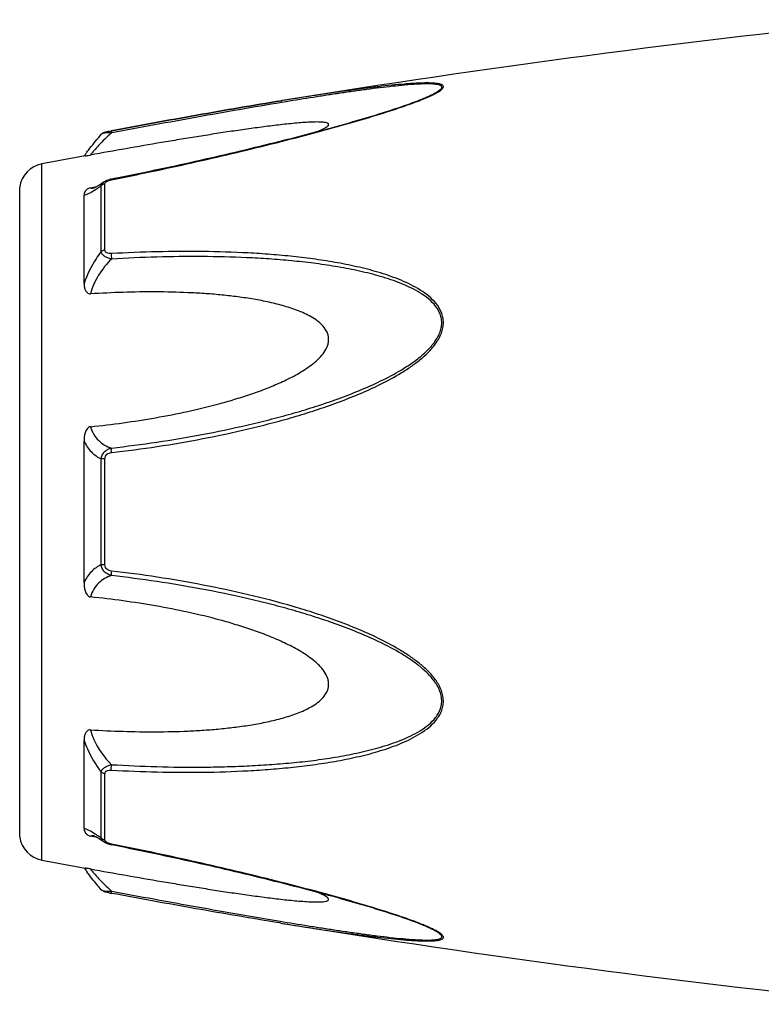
# Model space of a CAD drawing. Header units: millimetres. Extents: x -727 to 69715, y -15705 to 98123.
# Tile 8 of 256: x 1196 to 1231, y -12262 to -12216. Entities that reach past the tile are written whole.
import ezdxf

# ---------------------------------------------------------------- set-up
doc = ezdxf.new("R2010")
doc.units = ezdxf.units.MM

msp = doc.modelspace()

# ---------------------------------------------------------------- linework, layer by layer
at = {"color": 0, "linetype": 'Continuous'}
for p, q in [((1208.212, -12219.517), (1208.183, -12219.522)), ((1208.183, -12219.522), (1208.212, -12219.517)), ((1208.407, -12219.569), (1208.196, -12219.603)), ((1208.231, -12219.514), (1208.212, -12219.517)), ((1214.941, -12219.404), (1214.944, -12219.403)), ((1199.65, -12221.111), (1199.649, -12221.111)), ((1200.109, -12220.943), (1200.125, -12220.94)), ((1200.146, -12221.041), (1200.128, -12221.044)), ((1196.828, -12255.526), (1196.828, -12222.517)), ((1199.643, -12226.67), (1199.643, -12223.547)), ((1199.762, -12223.371), (1199.77, -12223.366)), ((1199.769, -12223.366), (1199.77, -12223.365)), ((1199.821, -12226.599), (1199.821, -12223.457)), ((1200.121, -12223.231), (1200.297, -12223.196)), ((1195.778, -12254.427), (1195.778, -12223.616)), ((1198.828, -12228.181), (1198.828, -12223.997)), ((1199.136, -12223.647), (1199.285, -12223.619)), ((1199.285, -12223.619), (1199.415, -12223.594)), ((1199.296, -12223.655), (1199.296, -12223.654)), ((1198.828, -12242.369), (1198.828, -12235.657)), ((1199.643, -12241.518), (1199.643, -12236.506)), ((1199.821, -12241.532), (1199.821, -12236.492)), ((1198.828, -12254.037), (1198.828, -12249.849)), ((1199.643, -12254.486), (1199.643, -12251.359)), ((1199.821, -12254.576), (1199.821, -12251.43)), ((1199.29, -12254.417), (1199.136, -12254.388)), ((1199.298, -12254.38), (1199.297, -12254.38)), ((1199.417, -12254.442), (1199.29, -12254.417)), ((1199.77, -12254.668), (1199.762, -12254.662)), ((1199.771, -12254.668), (1199.77, -12254.668)), ((1200.313, -12254.841), (1200.121, -12254.803)), ((1208.155, -12258.516), (1208.107, -12258.509)), ((1214.92, -12258.623), (1214.918, -12258.623))]:
    msp.add_line(p, q, dxfattribs=at)
for centre, radius, start, end in [((1288.302, -12713.061), 500, 95.86353, 99.2151), ((1211.483, -12211.023), 9.088, 292.5987, 293.6391), ((1210.508, -12208.671), 11.634, 291.7214, 292.5819), ((1288.302, -12713.061), 499, 100.32224, 100.56288), ((1206.035, -12227.206), 8.803, 144.3884, 144.9605), ((1207.09, -12227.961), 10.1, 143.5801, 144.3916), ((1197.066, -12223.795), 1.3, 100.5629, 172.094), ((1200.398, -12224.626), 1.423, 101.209, 104.7713), ((1199.189, -12223.101), 0.564, 280.0673, 280.9293), ((1196.042, -12218.583), 6.132, 302.8759, 303.8307), ((1195.789, -12259.856), 6.609, 55.991, 57.3511), ((1193.996, -12262.501), 9.805, 54.8309, 55.9509), ((1197.066, -12254.248), 1.3, 187.906, 259.4371), ((1199.906, -12254.576), 0.085, 180.0437, 189.0843), ((1200.419, -12253.305), 1.527, 257.9795, 258.733), ((1288.302, -11764.982), 499, 259.43712, 259.67709), ((1205.721, -12251.066), 8.414, 214.9878, 215.2793), ((1207.002, -12250.154), 9.986, 215.3091, 216.3792), ((1201.6, -12249.11), 8.129, 259.0591, 259.5501), ((1288.302, -11764.982), 500, 260.77609, 264.13647), ((1210.447, -12269.507), 11.789, 67.6569, 68.2206), ((1211.407, -12267.186), 9.277, 66.4168, 67.6933)]:
    msp.add_arc(centre, radius, start, end, dxfattribs=at)
for points, knots in [([(1215.127, -12219.349), (1215.205, -12219.314), (1215.352, -12219.247), (1215.553, -12219.143), (1215.696, -12219.056), (1215.785, -12218.986), (1215.84, -12218.932), (1215.878, -12218.869), (1215.858, -12218.811), (1215.824, -12218.778), (1215.776, -12218.752), (1215.713, -12218.731), (1215.636, -12218.713), (1215.514, -12218.694), (1215.338, -12218.681), (1215.106, -12218.676), (1214.854, -12218.68), (1214.585, -12218.691), (1214.304, -12218.708), (1213.914, -12218.738), (1213.411, -12218.785), (1212.794, -12218.853), (1212.163, -12218.931), (1211.522, -12219.016), (1210.874, -12219.107), (1210.219, -12219.203), (1209.337, -12219.337), (1208.674, -12219.442), (1208.231, -12219.514)], [0, 0, 0, 0, 0.02948, 0.055907, 0.078214, 0.087353, 0.094931, 0.105555, 0.109954, 0.115017, 0.121315, 0.129009, 0.138057, 0.148338, 0.172058, 0.199047, 0.228459, 0.259634, 0.292171, 0.325754, 0.395293, 0.467136, 0.540634, 0.615369, 0.691049, 0.767475, 0.844512, 1, 1, 1, 1]), ([(1214.944, -12219.403), (1215.025, -12219.369), (1215.179, -12219.302), (1215.393, -12219.199), (1215.552, -12219.112), (1215.656, -12219.042), (1215.717, -12218.995), (1215.761, -12218.949), (1215.788, -12218.906), (1215.794, -12218.862), (1215.772, -12218.825), (1215.733, -12218.797), (1215.679, -12218.774), (1215.61, -12218.755), (1215.496, -12218.735), (1215.328, -12218.722), (1215.106, -12218.718), (1214.86, -12218.723), (1214.504, -12218.741), (1214.035, -12218.777), (1213.453, -12218.836), (1212.851, -12218.906), (1212.236, -12218.985), (1211.612, -12219.071), (1210.98, -12219.163), (1210.342, -12219.259), (1209.484, -12219.393), (1208.838, -12219.497), (1208.407, -12219.569)], [0, 0, 0, 0, 0.03089, 0.059177, 0.083881, 0.094457, 0.103528, 0.11093, 0.116684, 0.121223, 0.125685, 0.131127, 0.137993, 0.146338, 0.156051, 0.17896, 0.205464, 0.234539, 0.265468, 0.331155, 0.400252, 0.471609, 0.544574, 0.618731, 0.693793, 0.769568, 0.845928, 1, 1, 1, 1]), ([(1200.125, -12220.94), (1201.474, -12220.691), (1204.157, -12220.202), (1206.845, -12219.739), (1208.183, -12219.522)], [0, 0, 0, 0, 0.502936, 1, 1, 1, 1]), ([(1200.127, -12223.268), (1201.4, -12223.014), (1203.305, -12222.612), (1205.831, -12222.03), (1207.712, -12221.575), (1209.267, -12221.177), (1210.497, -12220.844), (1211.701, -12220.506), (1212.88, -12220.155), (1214.012, -12219.78), (1214.554, -12219.583), (1214.814, -12219.479)], [0, 0, 0, 0, 0.256646, 0.384673, 0.512244, 0.638988, 0.701822, 0.764153, 0.886175, 0.944757, 1, 1, 1, 1]), ([(1208.183, -12219.522), (1206.845, -12219.739), (1204.158, -12220.202), (1201.476, -12220.691), (1200.127, -12220.94)], [0, 0, 0, 0, 0.496975, 1, 1, 1, 1]), ([(1208.196, -12219.603), (1206.859, -12219.826), (1204.174, -12220.297), (1201.493, -12220.79), (1200.146, -12221.041)], [0, 0, 0, 0, 0.497132, 1, 1, 1, 1]), ([(1200.297, -12223.196), (1201.571, -12222.941), (1203.476, -12222.539), (1206.003, -12221.956), (1207.573, -12221.576), (1208.821, -12221.262), (1209.749, -12221.019), (1210.668, -12220.77), (1211.577, -12220.515), (1212.47, -12220.252), (1213.338, -12219.982), (1214.163, -12219.705), (1214.693, -12219.508), (1214.944, -12219.403)], [0, 0, 0, 0, 0.25737, 0.385747, 0.513657, 0.577329, 0.64069, 0.703648, 0.766063, 0.827658, 0.887975, 0.946116, 1, 1, 1, 1]), ([(1209.927, -12220.97), (1209.976, -12220.949), (1210.069, -12220.908), (1210.198, -12220.846), (1210.304, -12220.784), (1210.375, -12220.733), (1210.412, -12220.692), (1210.426, -12220.665), (1210.429, -12220.638), (1210.418, -12220.614), (1210.395, -12220.595), (1210.349, -12220.572), (1210.269, -12220.552), (1210.156, -12220.537), (1209.968, -12220.526), (1209.704, -12220.529), (1209.364, -12220.545), (1209.002, -12220.572), (1208.626, -12220.607), (1208.24, -12220.648), (1207.848, -12220.694), (1207.45, -12220.744), (1207.049, -12220.797), (1206.507, -12220.871), (1205.824, -12220.97), (1205.001, -12221.096), (1204.171, -12221.227), (1203.338, -12221.363), (1202.22, -12221.55), (1200.819, -12221.793), (1199.697, -12221.993), (1199.136, -12222.094)], [0, 0, 0, 0, 0.013224, 0.025246, 0.035584, 0.043707, 0.046793, 0.049242, 0.051265, 0.053246, 0.055591, 0.058505, 0.066098, 0.075763, 0.087038, 0.112872, 0.141444, 0.171707, 0.203125, 0.235343, 0.268137, 0.301392, 0.33501, 0.368911, 0.437385, 0.506544, 0.576211, 0.646269, 0.71663, 0.85801, 1, 1, 1, 1]), ([(1198.963, -12221.965), (1199.011, -12221.9), (1199.231, -12221.608), (1199.463, -12221.326), (1199.649, -12221.112)], [0, 0, 0, 0, 0.221481, 1, 1, 1, 1]), ([(1200.128, -12221.044), (1199.918, -12221.236), (1199.635, -12221.516), (1199.312, -12221.874), (1199.186, -12222.027), (1199.136, -12222.094)], [0, 0, 0, 0, 0.588807, 0.825815, 1, 1, 1, 1]), ([(1199.649, -12221.112), (1199.678, -12221.078), (1199.745, -12221.03), (1199.86, -12220.994), (1199.979, -12220.968), (1200.064, -12220.951), (1200.109, -12220.943)], [0, 0, 0, 0, 0.265729, 0.479644, 0.722816, 1, 1, 1, 1]), ([(1200.128, -12221.044), (1200.072, -12221.042), (1199.968, -12221.042), (1199.827, -12221.051), (1199.73, -12221.069), (1199.674, -12221.091), (1199.656, -12221.104), (1199.649, -12221.112)], [0, 0, 0, 0, 0.33971, 0.636245, 0.862204, 0.94183, 1, 1, 1, 1]), ([(1200.125, -12220.94), (1200.123, -12220.94), (1200.121, -12220.953), (1200.121, -12220.971), (1200.123, -12221.005), (1200.126, -12221.03), (1200.128, -12221.044)], [0, 0, 0, 0, 0.078563, 0.274425, 0.586251, 1, 1, 1, 1]), ([(1198.889, -12222.137), (1198.901, -12222.135), (1198.983, -12222.12), (1199.066, -12222.107), (1199.136, -12222.094)], [0, 0, 0, 0, 0.14802, 1, 1, 1, 1]), ([(1199.292, -12223.655), (1199.289, -12223.656), (1199.287, -12223.657), (1199.282, -12223.657), (1199.29, -12223.655), (1199.295, -12223.653), (1199.314, -12223.645), (1199.335, -12223.635), (1199.363, -12223.622), (1199.394, -12223.605), (1199.417, -12223.593), (1199.428, -12223.586)], [0, 0, 0, 0, 0.050729, 0.053439, 0.064665, 0.125059, 0.230112, 0.374221, 0.553235, 0.763061, 1, 1, 1, 1]), ([(1199.428, -12223.586), (1199.453, -12223.572), (1199.566, -12223.504), (1199.676, -12223.43), (1199.762, -12223.371)], [0, 0, 0, 0, 0.212027, 1, 1, 1, 1]), ([(1199.456, -12223.676), (1199.471, -12223.666), (1199.534, -12223.624), (1199.596, -12223.58), (1199.643, -12223.547)], [0, 0, 0, 0, 0.242177, 1, 1, 1, 1]), ([(1199.643, -12223.547), (1199.649, -12223.512), (1199.68, -12223.441), (1199.737, -12223.389), (1199.77, -12223.366)], [0, 0, 0, 0, 0.468978, 1, 1, 1, 1]), ([(1199.821, -12223.457), (1199.804, -12223.46), (1199.739, -12223.475), (1199.678, -12223.511), (1199.643, -12223.547)], [0, 0, 0, 0, 0.258764, 1, 1, 1, 1]), ([(1199.77, -12223.365), (1199.781, -12223.358), (1199.825, -12223.329), (1199.873, -12223.306), (1199.91, -12223.292)], [0, 0, 0, 0, 0.247211, 1, 1, 1, 1]), ([(1199.821, -12223.457), (1199.821, -12223.452), (1199.824, -12223.427), (1199.837, -12223.404), (1199.85, -12223.39)], [0, 0, 0, 0, 0.225175, 1, 1, 1, 1]), ([(1199.85, -12223.39), (1199.854, -12223.385), (1199.874, -12223.364), (1199.898, -12223.348), (1199.918, -12223.338)], [0, 0, 0, 0, 0.225244, 1, 1, 1, 1]), ([(1199.918, -12223.338), (1199.923, -12223.335), (1199.945, -12223.323), (1199.969, -12223.313), (1199.987, -12223.307)], [0, 0, 0, 0, 0.241505, 1, 1, 1, 1]), ([(1199.987, -12223.307), (1199.998, -12223.302), (1200.044, -12223.287), (1200.091, -12223.275), (1200.127, -12223.268)], [0, 0, 0, 0, 0.246414, 1, 1, 1, 1]), ([(1200.127, -12223.268), (1200.126, -12223.263), (1200.125, -12223.254), (1200.122, -12223.242), (1200.122, -12223.235), (1200.12, -12223.231), (1200.121, -12223.231)], [0, 0, 0, 0, 0.428218, 0.741394, 0.932956, 1, 1, 1, 1]), ([(1199.136, -12223.647), (1199.103, -12223.654), (1199.045, -12223.671), (1198.957, -12223.724), (1198.884, -12223.801), (1198.837, -12223.9), (1198.828, -12223.966), (1198.828, -12223.997)], [0, 0, 0, 0, 0.19482, 0.35748, 0.608365, 0.813655, 1, 1, 1, 1]), ([(1198.828, -12223.997), (1198.865, -12223.99), (1198.947, -12223.965), (1199.132, -12223.882), (1199.272, -12223.796), (1199.37, -12223.732)], [0, 0, 0, 0, 0.189472, 0.420855, 1, 1, 1, 1]), ([(1199.136, -12223.647), (1199.145, -12223.652), (1199.195, -12223.668), (1199.248, -12223.663), (1199.288, -12223.656)], [0, 0, 0, 0, 0.213215, 1, 1, 1, 1]), ([(1199.643, -12226.67), (1199.557, -12226.783), (1199.228, -12227.253), (1198.969, -12227.773), (1198.828, -12228.181)], [0, 0, 0, 0, 0.246978, 1, 1, 1, 1]), ([(1199.821, -12226.599), (1199.804, -12226.601), (1199.741, -12226.613), (1199.68, -12226.64), (1199.643, -12226.67)], [0, 0, 0, 0, 0.266982, 1, 1, 1, 1]), ([(1200.128, -12227.025), (1200.068, -12227.012), (1199.954, -12226.978), (1199.803, -12226.901), (1199.69, -12226.8), (1199.65, -12226.712), (1199.643, -12226.67)], [0, 0, 0, 0, 0.291894, 0.562609, 0.798475, 1, 1, 1, 1]), ([(1200.127, -12226.768), (1200.09, -12226.77), (1200.017, -12226.769), (1199.916, -12226.746), (1199.838, -12226.687), (1199.821, -12226.626), (1199.821, -12226.599)], [0, 0, 0, 0, 0.287056, 0.554503, 0.787456, 1, 1, 1, 1]), ([(1200.127, -12226.768), (1200.123, -12226.808), (1200.12, -12226.894), (1200.124, -12226.98), (1200.128, -12227.025)], [0, 0, 0, 0, 0.467767, 1, 1, 1, 1]), ([(1200.128, -12236.204), (1200.854, -12236.12), (1202.304, -12235.928), (1204.47, -12235.559), (1206.263, -12235.172), (1207.689, -12234.818), (1208.754, -12234.526), (1209.81, -12234.199), (1210.855, -12233.835), (1211.887, -12233.43), (1212.897, -12232.971), (1213.71, -12232.531), (1214.331, -12232.13), (1214.773, -12231.799), (1215.182, -12231.432), (1215.532, -12231.018), (1215.754, -12230.628), (1215.852, -12230.294), (1215.876, -12230.04), (1215.85, -12229.791), (1215.755, -12229.477), (1215.537, -12229.123), (1215.181, -12228.776), (1214.772, -12228.487), (1214.329, -12228.242), (1213.706, -12227.959), (1212.891, -12227.674), (1211.882, -12227.408), (1210.851, -12227.198), (1209.806, -12227.032), (1208.75, -12226.903), (1207.686, -12226.805), (1206.258, -12226.711), (1204.461, -12226.658), (1202.296, -12226.671), (1200.851, -12226.728), (1200.127, -12226.768)], [0, 0, 0, 0, 0.063635, 0.127396, 0.191296, 0.223303, 0.255348, 0.287434, 0.319562, 0.351727, 0.383919, 0.416107, 0.432182, 0.448215, 0.464156, 0.479907, 0.495291, 0.502793, 0.510127, 0.517331, 0.52445, 0.538608, 0.552922, 0.567437, 0.582127, 0.596956, 0.626929, 0.657232, 0.687777, 0.718508, 0.74939, 0.780398, 0.811517, 0.874045, 0.936883, 1, 1, 1, 1]), ([(1200.128, -12227.025), (1199.898, -12227.254), (1199.488, -12227.765), (1199.217, -12228.366), (1199.136, -12228.68)], [0, 0, 0, 0, 0.500208, 1, 1, 1, 1]), ([(1200.129, -12235.987), (1200.846, -12235.906), (1202.281, -12235.719), (1204.423, -12235.363), (1206.197, -12234.99), (1207.608, -12234.648), (1208.662, -12234.368), (1209.709, -12234.054), (1210.745, -12233.705), (1211.77, -12233.317), (1212.775, -12232.879), (1213.748, -12232.374), (1214.517, -12231.877), (1215.072, -12231.409), (1215.376, -12231.074), (1215.576, -12230.779), (1215.694, -12230.545), (1215.773, -12230.3), (1215.8, -12230.049), (1215.771, -12229.803), (1215.668, -12229.495), (1215.437, -12229.154), (1215.071, -12228.827), (1214.654, -12228.558), (1214.207, -12228.33), (1213.741, -12228.134), (1213.26, -12227.964), (1212.604, -12227.766), (1211.764, -12227.562), (1210.741, -12227.371), (1209.704, -12227.221), (1208.658, -12227.106), (1207.605, -12227.019), (1206.191, -12226.939), (1204.414, -12226.899), (1202.273, -12226.922), (1200.843, -12226.984), (1200.128, -12227.025)], [0, 0, 0, 0, 0.063589, 0.127295, 0.191136, 0.223111, 0.255121, 0.287171, 0.319267, 0.351401, 0.383569, 0.41575, 0.447866, 0.463844, 0.479652, 0.487454, 0.495134, 0.502662, 0.51, 0.517195, 0.524298, 0.538439, 0.552765, 0.567303, 0.582017, 0.596869, 0.611832, 0.626888, 0.657217, 0.687781, 0.718525, 0.749415, 0.780427, 0.811548, 0.874072, 0.936899, 1, 1, 1, 1]), ([(1198.828, -12228.181), (1198.828, -12228.232), (1198.836, -12228.336), (1198.872, -12228.461), (1198.92, -12228.554), (1198.97, -12228.619), (1199.042, -12228.672), (1199.104, -12228.682), (1199.136, -12228.68)], [0, 0, 0, 0, 0.238003, 0.476366, 0.597445, 0.721615, 0.853559, 1, 1, 1, 1]), ([(1199.136, -12234.975), (1199.652, -12234.923), (1200.684, -12234.8), (1202.225, -12234.559), (1203.76, -12234.26), (1205.029, -12233.953), (1206.034, -12233.664), (1206.782, -12233.423), (1207.521, -12233.153), (1208.246, -12232.846), (1208.833, -12232.551), (1209.283, -12232.281), (1209.606, -12232.058), (1209.906, -12231.809), (1210.17, -12231.527), (1210.338, -12231.254), (1210.414, -12231.018), (1210.434, -12230.838), (1210.415, -12230.661), (1210.339, -12230.439), (1210.171, -12230.194), (1209.906, -12229.96), (1209.604, -12229.765), (1209.282, -12229.601), (1208.831, -12229.412), (1208.242, -12229.224), (1207.518, -12229.048), (1206.779, -12228.911), (1206.032, -12228.804), (1205.278, -12228.721), (1204.518, -12228.66), (1203.5, -12228.604), (1202.22, -12228.576), (1200.679, -12228.598), (1199.65, -12228.647), (1199.136, -12228.68)], [0, 0, 0, 0, 0.063495, 0.12712, 0.190878, 0.25478, 0.286791, 0.31884, 0.350926, 0.383041, 0.415158, 0.431203, 0.447213, 0.463143, 0.478902, 0.4943, 0.5018, 0.509129, 0.516317, 0.523425, 0.537606, 0.551987, 0.566584, 0.581352, 0.596258, 0.626376, 0.656797, 0.687441, 0.718253, 0.749203, 0.780268, 0.811433, 0.874017, 0.936884, 1, 1, 1, 1]), ([(1199.136, -12234.975), (1199.102, -12234.979), (1199.037, -12235.005), (1198.968, -12235.082), (1198.919, -12235.17), (1198.871, -12235.294), (1198.836, -12235.457), (1198.828, -12235.59), (1198.828, -12235.656)], [0, 0, 0, 0, 0.125535, 0.252013, 0.377694, 0.502869, 0.751849, 1, 1, 1, 1]), ([(1199.136, -12234.975), (1199.173, -12235.104), (1199.273, -12235.345), (1199.508, -12235.644), (1199.799, -12235.859), (1200.017, -12235.951), (1200.129, -12235.987)], [0, 0, 0, 0, 0.272929, 0.523074, 0.761734, 1, 1, 1, 1]), ([(1198.828, -12235.657), (1198.915, -12235.846), (1199.139, -12236.187), (1199.472, -12236.423), (1199.643, -12236.506)], [0, 0, 0, 0, 0.522223, 1, 1, 1, 1]), ([(1199.643, -12236.506), (1199.65, -12236.444), (1199.683, -12236.319), (1199.793, -12236.161), (1199.948, -12236.047), (1200.068, -12236.002), (1200.129, -12235.987)], [0, 0, 0, 0, 0.250125, 0.500215, 0.750197, 1, 1, 1, 1]), ([(1200.128, -12236.204), (1200.124, -12236.162), (1200.121, -12236.09), (1200.123, -12236.017), (1200.129, -12235.987)], [0, 0, 0, 0, 0.583261, 1, 1, 1, 1]), ([(1199.821, -12236.492), (1199.804, -12236.492), (1199.745, -12236.494), (1199.685, -12236.499), (1199.643, -12236.506)], [0, 0, 0, 0, 0.284006, 1, 1, 1, 1]), ([(1199.821, -12236.492), (1199.821, -12236.453), (1199.836, -12236.375), (1199.909, -12236.28), (1200.014, -12236.225), (1200.09, -12236.209), (1200.128, -12236.204)], [0, 0, 0, 0, 0.249368, 0.500015, 0.750587, 1, 1, 1, 1]), ([(1199.643, -12241.518), (1199.472, -12241.602), (1199.139, -12241.838), (1198.915, -12242.18), (1198.828, -12242.369)], [0, 0, 0, 0, 0.477899, 1, 1, 1, 1]), ([(1200.128, -12242.037), (1200.067, -12242.022), (1199.947, -12241.977), (1199.793, -12241.863), (1199.683, -12241.705), (1199.65, -12241.581), (1199.643, -12241.518)], [0, 0, 0, 0, 0.249817, 0.499798, 0.74986, 1, 1, 1, 1]), ([(1199.821, -12241.532), (1199.804, -12241.532), (1199.745, -12241.53), (1199.685, -12241.525), (1199.643, -12241.518)], [0, 0, 0, 0, 0.284019, 1, 1, 1, 1]), ([(1200.127, -12241.82), (1200.089, -12241.815), (1200.013, -12241.799), (1199.909, -12241.744), (1199.836, -12241.649), (1199.821, -12241.571), (1199.821, -12241.532)], [0, 0, 0, 0, 0.249451, 0.500018, 0.750583, 1, 1, 1, 1]), ([(1200.128, -12242.037), (1200.016, -12242.073), (1199.798, -12242.166), (1199.507, -12242.381), (1199.273, -12242.68), (1199.173, -12242.921), (1199.136, -12243.05)], [0, 0, 0, 0, 0.238394, 0.476974, 0.727116, 1, 1, 1, 1]), ([(1200.127, -12241.82), (1200.123, -12241.862), (1200.12, -12241.934), (1200.122, -12242.007), (1200.128, -12242.037)], [0, 0, 0, 0, 0.582827, 1, 1, 1, 1]), ([(1200.128, -12251.261), (1200.852, -12251.301), (1202.297, -12251.36), (1204.462, -12251.375), (1206.258, -12251.315), (1207.687, -12251.222), (1208.751, -12251.126), (1209.807, -12250.996), (1210.852, -12250.829), (1211.882, -12250.619), (1212.891, -12250.352), (1213.707, -12250.067), (1214.329, -12249.783), (1214.772, -12249.538), (1215.181, -12249.249), (1215.477, -12248.957), (1215.667, -12248.69), (1215.781, -12248.471), (1215.853, -12248.234), (1215.885, -12247.899), (1215.794, -12247.47), (1215.535, -12247.005), (1215.182, -12246.592), (1214.773, -12246.225), (1214.331, -12245.894), (1213.71, -12245.493), (1212.897, -12245.053), (1211.887, -12244.594), (1210.855, -12244.189), (1209.809, -12243.826), (1208.402, -12243.392), (1206.623, -12242.925), (1204.469, -12242.471), (1202.303, -12242.098), (1200.853, -12241.904), (1200.127, -12241.82)], [0, 0, 0, 0, 0.063127, 0.125969, 0.188473, 0.219596, 0.250616, 0.281496, 0.312222, 0.342767, 0.373071, 0.403045, 0.417875, 0.432563, 0.447076, 0.461383, 0.468491, 0.475585, 0.482706, 0.489913, 0.504703, 0.520085, 0.535843, 0.551789, 0.567824, 0.583902, 0.616092, 0.648285, 0.680449, 0.712576, 0.744661, 0.808707, 0.872603, 0.936364, 1, 1, 1, 1]), ([(1200.129, -12251.003), (1200.844, -12251.044), (1202.274, -12251.107), (1204.06, -12251.128), (1205.484, -12251.104), (1206.547, -12251.064), (1207.606, -12251.003), (1208.659, -12250.92), (1209.706, -12250.805), (1210.742, -12250.652), (1211.765, -12250.461), (1212.769, -12250.217), (1213.584, -12249.955), (1214.208, -12249.693), (1214.655, -12249.465), (1215.071, -12249.196), (1215.377, -12248.921), (1215.576, -12248.664), (1215.696, -12248.453), (1215.774, -12248.221), (1215.809, -12247.889), (1215.709, -12247.464), (1215.436, -12247.011), (1215.072, -12246.614), (1214.656, -12246.262), (1214.209, -12245.947), (1213.587, -12245.564), (1212.774, -12245.143), (1211.769, -12244.705), (1210.745, -12244.317), (1209.708, -12243.97), (1208.661, -12243.657), (1207.608, -12243.373), (1206.196, -12243.031), (1204.421, -12242.667), (1202.28, -12242.306), (1200.846, -12242.118), (1200.128, -12242.037)], [0, 0, 0, 0, 0.063114, 0.125949, 0.157245, 0.188456, 0.219582, 0.250607, 0.281495, 0.312234, 0.342798, 0.373129, 0.40314, 0.417992, 0.432705, 0.447241, 0.461558, 0.468661, 0.475744, 0.482848, 0.490045, 0.504858, 0.520307, 0.536124, 0.552106, 0.56816, 0.584244, 0.616427, 0.648598, 0.680734, 0.712828, 0.744881, 0.776894, 0.808867, 0.872702, 0.936412, 1, 1, 1, 1]), ([(1198.828, -12242.369), (1198.828, -12242.435), (1198.836, -12242.568), (1198.871, -12242.731), (1198.919, -12242.856), (1198.968, -12242.944), (1199.037, -12243.02), (1199.102, -12243.047), (1199.136, -12243.05)], [0, 0, 0, 0, 0.248169, 0.497163, 0.622341, 0.748019, 0.874484, 1, 1, 1, 1]), ([(1199.136, -12249.349), (1199.65, -12249.381), (1200.679, -12249.43), (1202.22, -12249.452), (1203.5, -12249.424), (1204.518, -12249.367), (1205.278, -12249.306), (1206.032, -12249.223), (1206.779, -12249.116), (1207.518, -12248.978), (1208.243, -12248.802), (1208.831, -12248.614), (1209.282, -12248.425), (1209.605, -12248.261), (1209.906, -12248.066), (1210.171, -12247.831), (1210.34, -12247.587), (1210.415, -12247.364), (1210.434, -12247.187), (1210.414, -12247.007), (1210.337, -12246.771), (1210.204, -12246.553), (1210.04, -12246.359), (1209.857, -12246.175), (1209.606, -12245.967), (1209.283, -12245.743), (1208.833, -12245.473), (1208.246, -12245.178), (1207.521, -12244.871), (1206.782, -12244.601), (1206.034, -12244.36), (1205.029, -12244.072), (1203.76, -12243.765), (1202.225, -12243.466), (1200.684, -12243.226), (1199.652, -12243.103), (1199.136, -12243.05)], [0, 0, 0, 0, 0.063112, 0.125975, 0.188555, 0.219719, 0.250782, 0.281729, 0.312543, 0.343186, 0.373609, 0.403727, 0.418634, 0.433407, 0.448005, 0.462391, 0.476578, 0.483689, 0.490881, 0.498215, 0.505719, 0.521118, 0.528977, 0.536891, 0.552822, 0.568831, 0.584876, 0.616992, 0.649103, 0.681187, 0.713234, 0.745242, 0.809138, 0.87289, 0.93651, 1, 1, 1, 1]), ([(1199.136, -12249.349), (1199.104, -12249.347), (1199.042, -12249.356), (1198.97, -12249.409), (1198.919, -12249.474), (1198.872, -12249.568), (1198.836, -12249.693), (1198.828, -12249.797), (1198.828, -12249.848)], [0, 0, 0, 0, 0.146355, 0.278259, 0.402425, 0.523518, 0.761934, 1, 1, 1, 1]), ([(1199.136, -12249.349), (1199.176, -12249.504), (1199.393, -12250.117), (1199.783, -12250.66), (1200.129, -12251.003)], [0, 0, 0, 0, 0.247925, 1, 1, 1, 1]), ([(1198.828, -12249.849), (1198.875, -12249.985), (1199.086, -12250.518), (1199.383, -12251.017), (1199.643, -12251.359)], [0, 0, 0, 0, 0.251574, 1, 1, 1, 1]), ([(1199.643, -12251.359), (1199.65, -12251.317), (1199.69, -12251.229), (1199.803, -12251.128), (1199.954, -12251.05), (1200.069, -12251.016), (1200.129, -12251.003)], [0, 0, 0, 0, 0.201639, 0.43756, 0.708236, 1, 1, 1, 1]), ([(1200.128, -12251.261), (1200.123, -12251.221), (1200.12, -12251.134), (1200.125, -12251.048), (1200.129, -12251.003)], [0, 0, 0, 0, 0.467922, 1, 1, 1, 1]), ([(1199.821, -12251.43), (1199.804, -12251.428), (1199.741, -12251.416), (1199.68, -12251.389), (1199.643, -12251.359)], [0, 0, 0, 0, 0.267018, 1, 1, 1, 1]), ([(1199.821, -12251.43), (1199.821, -12251.402), (1199.838, -12251.342), (1199.916, -12251.283), (1200.018, -12251.26), (1200.09, -12251.259), (1200.128, -12251.261)], [0, 0, 0, 0, 0.212614, 0.445637, 0.713059, 1, 1, 1, 1]), ([(1199.354, -12254.291), (1199.259, -12254.23), (1199.123, -12254.148), (1198.944, -12254.068), (1198.864, -12254.044), (1198.828, -12254.037)], [0, 0, 0, 0, 0.577794, 0.80943, 1, 1, 1, 1]), ([(1198.828, -12254.037), (1198.828, -12254.069), (1198.837, -12254.135), (1198.884, -12254.234), (1198.957, -12254.311), (1199.045, -12254.364), (1199.103, -12254.382), (1199.136, -12254.388)], [0, 0, 0, 0, 0.186516, 0.391937, 0.642812, 0.805374, 1, 1, 1, 1]), ([(1199.297, -12254.38), (1199.281, -12254.377), (1199.228, -12254.369), (1199.17, -12254.372), (1199.136, -12254.388)], [0, 0, 0, 0, 0.296315, 1, 1, 1, 1]), ([(1199.432, -12254.45), (1199.404, -12254.434), (1199.358, -12254.409), (1199.31, -12254.387), (1199.292, -12254.38)], [0, 0, 0, 0, 0.632551, 1, 1, 1, 1]), ([(1199.762, -12254.662), (1199.731, -12254.641), (1199.624, -12254.568), (1199.514, -12254.497), (1199.432, -12254.45)], [0, 0, 0, 0, 0.283099, 1, 1, 1, 1]), ([(1199.821, -12254.576), (1199.804, -12254.573), (1199.739, -12254.558), (1199.678, -12254.522), (1199.643, -12254.486)], [0, 0, 0, 0, 0.258792, 1, 1, 1, 1]), ([(1199.77, -12254.668), (1199.737, -12254.645), (1199.68, -12254.593), (1199.649, -12254.521), (1199.643, -12254.486)], [0, 0, 0, 0, 0.53106, 1, 1, 1, 1]), ([(1199.966, -12254.762), (1199.948, -12254.756), (1199.88, -12254.732), (1199.815, -12254.699), (1199.771, -12254.668)], [0, 0, 0, 0, 0.254193, 1, 1, 1, 1]), ([(1199.919, -12254.696), (1199.906, -12254.689), (1199.865, -12254.664), (1199.828, -12254.623), (1199.822, -12254.589)], [0, 0, 0, 0, 0.308636, 1, 1, 1, 1]), ([(1199.988, -12254.727), (1199.982, -12254.725), (1199.959, -12254.716), (1199.936, -12254.705), (1199.919, -12254.696)], [0, 0, 0, 0, 0.257368, 1, 1, 1, 1]), ([(1200.127, -12254.765), (1200.126, -12254.77), (1200.124, -12254.779), (1200.122, -12254.792), (1200.122, -12254.798), (1200.12, -12254.802), (1200.121, -12254.803)], [0, 0, 0, 0, 0.428099, 0.741246, 0.932847, 1, 1, 1, 1]), ([(1214.821, -12258.56), (1214.561, -12258.456), (1214.02, -12258.259), (1212.887, -12257.883), (1211.403, -12257.439), (1209.577, -12256.938), (1207.088, -12256.298), (1203.938, -12255.559), (1201.401, -12255.02), (1200.127, -12254.765)], [0, 0, 0, 0, 0.055213, 0.113792, 0.23581, 0.360995, 0.487722, 0.743348, 1, 1, 1, 1]), ([(1214.92, -12258.623), (1214.668, -12258.519), (1214.138, -12258.322), (1213.314, -12258.046), (1212.448, -12257.777), (1211.254, -12257.425), (1209.73, -12257.007), (1207.25, -12256.37), (1204.111, -12255.633), (1201.583, -12255.095), (1200.313, -12254.841)], [0, 0, 0, 0, 0.054079, 0.112293, 0.172626, 0.23422, 0.359577, 0.486553, 0.742745, 1, 1, 1, 1]), ([(1199.136, -12255.948), (1199.104, -12255.942), (1199.02, -12255.927), (1198.935, -12255.914), (1198.883, -12255.905)], [0, 0, 0, 0, 0.376124, 1, 1, 1, 1]), ([(1199.649, -12256.932), (1199.583, -12256.856), (1199.346, -12256.578), (1199.119, -12256.29), (1198.962, -12256.077)], [0, 0, 0, 0, 0.274505, 1, 1, 1, 1]), ([(1199.136, -12255.948), (1199.186, -12256.015), (1199.312, -12256.169), (1199.535, -12256.417), (1199.814, -12256.702), (1200.019, -12256.899), (1200.129, -12256.999)], [0, 0, 0, 0, 0.174298, 0.411219, 0.692021, 1, 1, 1, 1]), ([(1199.136, -12255.948), (1199.698, -12256.05), (1200.821, -12256.25), (1202.225, -12256.492), (1203.344, -12256.68), (1204.179, -12256.816), (1205.01, -12256.947), (1205.835, -12257.073), (1206.518, -12257.171), (1207.061, -12257.246), (1207.463, -12257.298), (1207.861, -12257.348), (1208.254, -12257.394), (1208.64, -12257.434), (1209.016, -12257.469), (1209.377, -12257.495), (1209.717, -12257.511), (1209.98, -12257.513), (1210.167, -12257.501), (1210.279, -12257.485), (1210.356, -12257.465), (1210.401, -12257.44), (1210.421, -12257.42), (1210.43, -12257.395), (1210.424, -12257.368), (1210.407, -12257.341), (1210.367, -12257.299), (1210.295, -12257.247), (1210.186, -12257.186), (1210.055, -12257.122), (1209.961, -12257.081), (1209.912, -12257.061)], [0, 0, 0, 0, 0.142006, 0.283398, 0.353765, 0.423828, 0.493495, 0.562647, 0.631121, 0.66502, 0.698626, 0.731869, 0.764656, 0.796849, 0.828224, 0.858442, 0.886945, 0.912611, 0.92378, 0.93331, 0.940718, 0.943524, 0.945777, 0.947738, 0.949832, 0.952411, 0.955637, 0.963997, 0.974507, 0.98666, 1, 1, 1, 1]), ([(1200.058, -12257.091), (1200.018, -12257.083), (1199.944, -12257.068), (1199.838, -12257.044), (1199.736, -12257.009), (1199.676, -12256.963), (1199.649, -12256.932)], [0, 0, 0, 0, 0.273626, 0.507992, 0.727544, 1, 1, 1, 1]), ([(1199.649, -12256.932), (1199.655, -12256.939), (1199.674, -12256.953), (1199.73, -12256.975), (1199.827, -12256.992), (1199.968, -12257.002), (1200.073, -12257.001), (1200.129, -12256.999)], [0, 0, 0, 0, 0.057868, 0.137343, 0.363312, 0.660033, 1, 1, 1, 1]), ([(1200.126, -12257.104), (1200.123, -12257.103), (1200.122, -12257.09), (1200.122, -12257.073), (1200.124, -12257.038), (1200.127, -12257.013), (1200.129, -12256.999)], [0, 0, 0, 0, 0.078467, 0.274376, 0.586265, 1, 1, 1, 1]), ([(1208.107, -12258.509), (1206.782, -12258.293), (1204.12, -12257.834), (1201.462, -12257.351), (1200.126, -12257.104)], [0, 0, 0, 0, 0.497068, 1, 1, 1, 1]), ([(1200.129, -12256.999), (1200.799, -12257.123), (1202.47, -12257.432), (1205.133, -12257.914), (1207.128, -12258.258), (1208.121, -12258.424)], [0, 0, 0, 0, 0.251917, 0.627872, 1, 1, 1, 1]), ([(1208.121, -12258.424), (1208.567, -12258.498), (1209.233, -12258.608), (1210.12, -12258.747), (1210.778, -12258.847), (1211.431, -12258.943), (1212.077, -12259.033), (1212.713, -12259.116), (1213.336, -12259.191), (1213.94, -12259.254), (1214.427, -12259.293), (1214.799, -12259.313), (1215.055, -12259.32), (1215.29, -12259.318), (1215.467, -12259.306), (1215.59, -12259.287), (1215.665, -12259.27), (1215.725, -12259.247), (1215.769, -12259.22), (1215.793, -12259.181), (1215.789, -12259.136), (1215.762, -12259.092), (1215.718, -12259.045), (1215.657, -12258.996), (1215.55, -12258.924), (1215.387, -12258.833), (1215.164, -12258.727), (1215.004, -12258.658), (1214.92, -12258.623)], [0, 0, 0, 0, 0.153439, 0.229445, 0.304902, 0.379707, 0.453642, 0.526452, 0.597735, 0.666841, 0.732698, 0.763801, 0.793118, 0.81995, 0.843381, 0.853458, 0.862207, 0.869459, 0.875128, 0.87961, 0.884095, 0.889726, 0.896977, 0.905865, 0.916254, 0.94079, 0.969089, 1, 1, 1, 1]), ([(1208.155, -12258.516), (1208.602, -12258.589), (1209.271, -12258.695), (1210.161, -12258.831), (1210.821, -12258.927), (1211.476, -12259.019), (1212.123, -12259.105), (1212.759, -12259.183), (1213.382, -12259.252), (1213.89, -12259.3), (1214.284, -12259.33), (1214.568, -12259.348), (1214.839, -12259.359), (1215.095, -12259.364), (1215.329, -12259.359), (1215.507, -12259.345), (1215.632, -12259.326), (1215.71, -12259.309), (1215.775, -12259.287), (1215.825, -12259.261), (1215.86, -12259.229), (1215.872, -12259.187), (1215.86, -12259.142), (1215.829, -12259.097), (1215.782, -12259.05), (1215.693, -12258.98), (1215.55, -12258.891), (1215.347, -12258.786), (1215.198, -12258.719), (1215.119, -12258.684)], [0, 0, 0, 0, 0.155309, 0.232207, 0.308518, 0.38411, 0.45876, 0.532202, 0.604002, 0.673502, 0.707078, 0.73962, 0.77081, 0.800217, 0.827213, 0.851007, 0.8614, 0.870581, 0.878415, 0.8848, 0.889847, 0.894233, 0.899058, 0.905123, 0.912705, 0.92179, 0.943969, 0.970425, 1, 1, 1, 1])]:
    msp.add_open_spline(points, degree=3, knots=knots, dxfattribs=at)
for points in [[(1199.91, -12223.292), (1199.951, -12223.275), (1199.993, -12223.262), (1200.035, -12223.251)], [(1200.101, -12254.799), (1200.056, -12254.789), (1200.01, -12254.777), (1199.966, -12254.762)], [(1200.035, -12254.743), (1200.019, -12254.738), (1200.004, -12254.733), (1199.988, -12254.727)], [(1200.127, -12254.765), (1200.096, -12254.759), (1200.065, -12254.751), (1200.035, -12254.743)]]:
    msp.add_open_spline(points, degree=3, dxfattribs=at)

doc.saveas('drawing.dxf')
